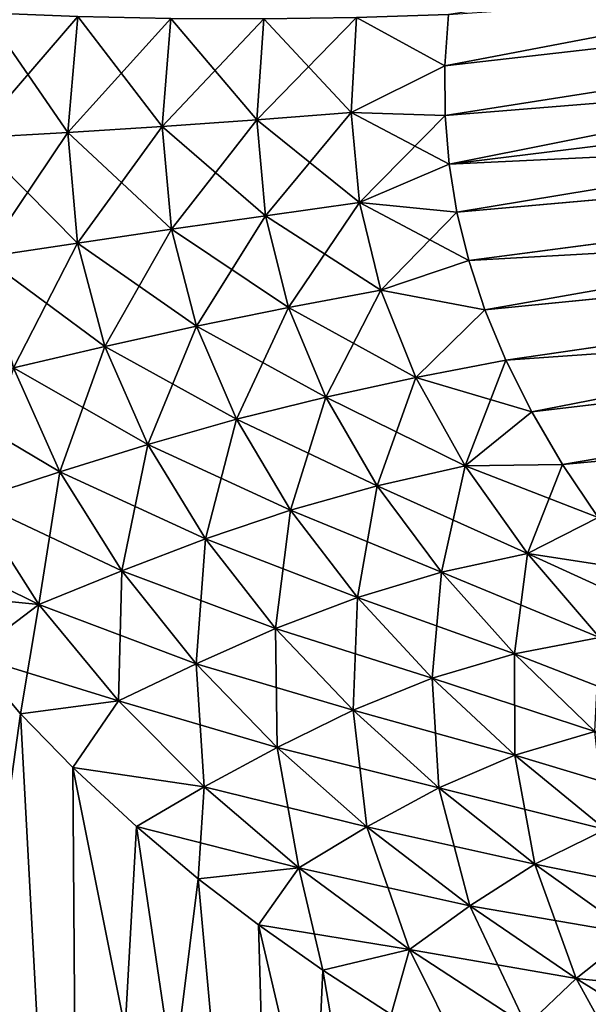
# Model space of a CAD drawing. Header units: millimetres. Extents: x -29 to 75, y -375 to 218.
# Tile 4 of 24: x 6 to 20, y 35 to 59. Entities that reach past the tile are written whole.
import ezdxf

# ---------------------------------------------------------------- set-up
doc = ezdxf.new("R2010")
doc.units = ezdxf.units.MM
doc.header["$LTSCALE"] = 33.374815
for name, color, linetype in [('10', 7, 'CONTINUOUS'), ('11', 7, 'CONTINUOUS'), ('12', 7, 'CONTINUOUS'), ('13', 7, 'CONTINUOUS'), ('14', 7, 'CONTINUOUS'), ('9', 7, 'CONTINUOUS')]:
    doc.layers.add(name, color=color, linetype=linetype)

msp = doc.modelspace()

# ---------------------------------------------------------------- linework, layer by layer
at = {"layer": '10', "color": 7, "linetype": 'CONTINUOUS', "true_color": 0xe0f2ff}
for points in [[(44.406, 61.103, 20.188), (44.15, 63.189, 19.857), (16.51, 57.911, 22.139), (44.406, 61.103, 20.188)], [(16.51, 57.911, 22.139), (44.15, 63.189, 19.857), (16.601, 59.148, 21.959), (16.51, 57.911, 22.139)], [(16.516, 56.719, 22.243), (44.406, 61.103, 20.188), (16.51, 57.911, 22.139), (16.516, 56.719, 22.243)], [(16.613, 55.555, 22.276), (44.406, 61.103, 20.188), (16.516, 56.719, 22.243), (16.613, 55.555, 22.276)], [(44.665, 58.998, 20.3), (44.406, 61.103, 20.188), (16.613, 55.555, 22.276), (44.665, 58.998, 20.3)], [(16.803, 54.401, 22.242), (44.665, 58.998, 20.3), (16.613, 55.555, 22.276), (16.803, 54.401, 22.242)], [(44.923, 56.892, 20.188), (44.665, 58.998, 20.3), (16.803, 54.401, 22.242), (44.923, 56.892, 20.188)], [(17.086, 53.239, 22.138), (44.923, 56.892, 20.188), (16.803, 54.401, 22.242), (17.086, 53.239, 22.138)], [(17.474, 52.058, 21.957), (44.923, 56.892, 20.188), (17.086, 53.239, 22.138), (17.474, 52.058, 21.957)], [(45.179, 54.806, 19.855), (44.923, 56.892, 20.188), (17.474, 52.058, 21.957), (45.179, 54.806, 19.855)], [(17.977, 50.848, 21.689), (45.179, 54.806, 19.855), (17.474, 52.058, 21.957), (17.977, 50.848, 21.689)], [(18.597, 49.611, 21.322), (45.179, 54.806, 19.855), (17.977, 50.848, 21.689), (18.597, 49.611, 21.322)], [(45.429, 52.773, 19.305), (45.179, 54.806, 19.855), (18.597, 49.611, 21.322), (45.429, 52.773, 19.305)], [(19.336, 48.351, 20.846), (45.429, 52.773, 19.305), (18.597, 49.611, 21.322), (19.336, 48.351, 20.846)], [(20.189, 47.077, 20.25), (45.429, 52.773, 19.305), (19.336, 48.351, 20.846), (20.189, 47.077, 20.25)]]:
    msp.add_3dface(points, dxfattribs=at)
at = {"layer": '11', "color": 7, "linetype": 'CONTINUOUS', "true_color": 0xe0f2ff}
for points in [[(6.332, 42.368, -24.316), (2.62, 15.705, -28.279), (5.154, 43.762, -24.418), (6.332, 42.368, -24.316)], [(7.772, 15.705, -27.316), (2.62, 15.705, -28.279), (6.332, 42.368, -24.316), (7.772, 15.705, -27.316)], [(7.587, 41.078, -24.12), (7.772, 15.705, -27.316), (6.332, 42.368, -24.316), (7.587, 41.078, -24.12)], [(9.111, 39.66, -23.773), (7.772, 15.705, -27.316), (7.587, 41.078, -24.12), (9.111, 39.66, -23.773)], [(10.595, 38.404, -23.319), (7.772, 15.705, -27.316), (9.111, 39.66, -23.773), (10.595, 38.404, -23.319)], [(12.659, 15.705, -25.423), (7.772, 15.705, -27.316), (10.595, 38.404, -23.319), (12.659, 15.705, -25.423)], [(12.041, 37.304, -22.759), (12.659, 15.705, -25.423), (10.595, 38.404, -23.319), (12.041, 37.304, -22.759)], [(13.584, 36.216, -22.031), (12.659, 15.705, -25.423), (12.041, 37.304, -22.759), (13.584, 36.216, -22.031)], [(15.222, 35.149, -21.095), (12.659, 15.705, -25.423), (13.584, 36.216, -22.031), (15.222, 35.149, -21.095)]]:
    msp.add_3dface(points, dxfattribs=at)
at = {"layer": '12', "color": 7, "linetype": 'CONTINUOUS', "true_color": 0xe0f2ff}
for points in [[(16.601, 59.148, -21.959), (44.406, 61.105, -20.188), (16.51, 57.911, -22.139), (16.601, 59.148, -21.959)], [(16.51, 57.911, -22.139), (44.406, 61.105, -20.188), (16.516, 56.719, -22.243), (16.51, 57.911, -22.139)], [(44.406, 61.105, -20.188), (44.665, 58.999, -20.3), (16.516, 56.719, -22.243), (44.406, 61.105, -20.188)], [(16.516, 56.719, -22.243), (44.665, 58.999, -20.3), (16.613, 55.555, -22.276), (16.516, 56.719, -22.243)], [(44.665, 58.999, -20.3), (44.923, 56.894, -20.188), (16.613, 55.555, -22.276), (44.665, 58.999, -20.3)], [(16.613, 55.555, -22.276), (44.923, 56.894, -20.188), (16.803, 54.401, -22.242), (16.613, 55.555, -22.276)], [(16.803, 54.401, -22.242), (44.923, 56.894, -20.188), (17.086, 53.239, -22.138), (16.803, 54.401, -22.242)], [(44.923, 56.894, -20.188), (45.179, 54.808, -19.856), (17.086, 53.239, -22.138), (44.923, 56.894, -20.188)], [(17.086, 53.239, -22.138), (45.179, 54.808, -19.856), (17.474, 52.058, -21.957), (17.086, 53.239, -22.138)], [(17.474, 52.058, -21.957), (45.179, 54.808, -19.856), (17.977, 50.848, -21.689), (17.474, 52.058, -21.957)], [(45.179, 54.808, -19.856), (45.429, 52.775, -19.306), (17.977, 50.848, -21.689), (45.179, 54.808, -19.856)], [(17.977, 50.848, -21.689), (45.429, 52.775, -19.306), (18.597, 49.611, -21.322), (17.977, 50.848, -21.689)], [(18.597, 49.611, -21.322), (45.429, 52.775, -19.306), (19.336, 48.351, -20.846), (18.597, 49.611, -21.322)], [(45.429, 52.775, -19.306), (45.671, 50.801, -18.543), (19.336, 48.351, -20.846), (45.429, 52.775, -19.306)], [(19.336, 48.351, -20.846), (45.671, 50.801, -18.543), (20.189, 47.077, -20.25), (19.336, 48.351, -20.846)]]:
    msp.add_3dface(points, dxfattribs=at)
at = {"layer": '13', "color": 7, "linetype": 'CONTINUOUS', "true_color": 0xe0f2ff}
for points in [[(5.197, 56.188, 23.189), (7.708, 59.096, 22.602), (5.48, 59.188, 22.763), (5.197, 56.188, 23.189)], [(7.466, 56.313, 23.003), (7.708, 59.096, 22.602), (5.197, 56.188, 23.189), (7.466, 56.313, 23.003)], [(7.466, 56.313, 23.003), (9.938, 59.045, 22.43), (7.708, 59.096, 22.602), (7.466, 56.313, 23.003)], [(14.264, 56.793, 22.395), (14.395, 59.076, 22.098), (11.999, 56.616, 22.592), (14.264, 56.793, 22.395)], [(11.999, 56.616, 22.592), (14.395, 59.076, 22.098), (12.167, 59.041, 22.258), (11.999, 56.616, 22.592)], [(14.264, 56.793, 22.395), (16.51, 57.911, 22.139), (14.395, 59.076, 22.098), (14.264, 56.793, 22.395)], [(16.51, 57.911, 22.139), (16.601, 59.148, 21.959), (14.395, 59.076, 22.098), (16.51, 57.911, 22.139)], [(9.733, 56.455, 22.799), (9.938, 59.045, 22.43), (7.466, 56.313, 23.003), (9.733, 56.455, 22.799)], [(9.733, 56.455, 22.799), (12.167, 59.041, 22.258), (9.938, 59.045, 22.43), (9.733, 56.455, 22.799)], [(11.999, 56.616, 22.592), (12.167, 59.041, 22.258), (9.733, 56.455, 22.799), (11.999, 56.616, 22.592)], [(16.516, 56.719, 22.243), (16.51, 57.911, 22.139), (14.264, 56.793, 22.395), (16.516, 56.719, 22.243)], [(12.208, 54.314, 22.687), (14.264, 56.793, 22.395), (11.999, 56.616, 22.592), (12.208, 54.314, 22.687)], [(14.464, 54.631, 22.453), (14.264, 56.793, 22.395), (12.208, 54.314, 22.687), (14.464, 54.631, 22.453)], [(14.464, 54.631, 22.453), (16.516, 56.719, 22.243), (14.264, 56.793, 22.395), (14.464, 54.631, 22.453)], [(16.613, 55.555, 22.276), (16.516, 56.719, 22.243), (14.464, 54.631, 22.453), (16.613, 55.555, 22.276)], [(9.954, 53.991, 22.947), (11.999, 56.616, 22.592), (9.733, 56.455, 22.799), (9.954, 53.991, 22.947)], [(12.208, 54.314, 22.687), (11.999, 56.616, 22.592), (9.954, 53.991, 22.947), (12.208, 54.314, 22.687)], [(5.447, 53.321, 23.465), (7.466, 56.313, 23.003), (5.197, 56.188, 23.189), (5.447, 53.321, 23.465)], [(7.7, 53.66, 23.213), (7.466, 56.313, 23.003), (5.447, 53.321, 23.465), (7.7, 53.66, 23.213)], [(7.7, 53.66, 23.213), (9.733, 56.455, 22.799), (7.466, 56.313, 23.003), (7.7, 53.66, 23.213)], [(9.954, 53.991, 22.947), (9.733, 56.455, 22.799), (7.7, 53.66, 23.213), (9.954, 53.991, 22.947)], [(16.803, 54.401, 22.242), (16.613, 55.555, 22.276), (14.464, 54.631, 22.453), (16.803, 54.401, 22.242)], [(12.762, 52.118, 22.563), (14.464, 54.631, 22.453), (12.208, 54.314, 22.687), (12.762, 52.118, 22.563)], [(14.978, 52.533, 22.29), (14.464, 54.631, 22.453), (12.762, 52.118, 22.563), (14.978, 52.533, 22.29)], [(14.978, 52.533, 22.29), (16.803, 54.401, 22.242), (14.464, 54.631, 22.453), (14.978, 52.533, 22.29)], [(17.086, 53.239, 22.138), (16.803, 54.401, 22.242), (14.978, 52.533, 22.29), (17.086, 53.239, 22.138)], [(10.555, 51.67, 22.89), (12.208, 54.314, 22.687), (9.954, 53.991, 22.947), (10.555, 51.67, 22.89)], [(12.762, 52.118, 22.563), (12.208, 54.314, 22.687), (10.555, 51.67, 22.89), (12.762, 52.118, 22.563)], [(8.355, 51.183, 23.241), (9.954, 53.991, 22.947), (7.7, 53.66, 23.213), (8.355, 51.183, 23.241)], [(10.555, 51.67, 22.89), (9.954, 53.991, 22.947), (8.355, 51.183, 23.241), (10.555, 51.67, 22.89)], [(6.16, 50.665, 23.591), (7.7, 53.66, 23.213), (5.447, 53.321, 23.465), (6.16, 50.665, 23.591)], [(8.355, 51.183, 23.241), (7.7, 53.66, 23.213), (6.16, 50.665, 23.591), (8.355, 51.183, 23.241)], [(17.474, 52.058, 21.957), (17.086, 53.239, 22.138), (14.978, 52.533, 22.29), (17.474, 52.058, 21.957)], [(13.655, 49.967, 22.213), (14.978, 52.533, 22.29), (12.762, 52.118, 22.563), (13.655, 49.967, 22.213)], [(15.816, 50.435, 21.889), (14.978, 52.533, 22.29), (13.655, 49.967, 22.213), (15.816, 50.435, 21.889)], [(15.816, 50.435, 21.889), (17.474, 52.058, 21.957), (14.978, 52.533, 22.29), (15.816, 50.435, 21.889)], [(11.51, 49.433, 22.622), (12.762, 52.118, 22.563), (10.555, 51.67, 22.89), (11.51, 49.433, 22.622)], [(13.655, 49.967, 22.213), (12.762, 52.118, 22.563), (11.51, 49.433, 22.622), (13.655, 49.967, 22.213)], [(17.977, 50.848, 21.689), (17.474, 52.058, 21.957), (15.816, 50.435, 21.889), (17.977, 50.848, 21.689)], [(9.384, 48.829, 23.08), (10.555, 51.67, 22.89), (8.355, 51.183, 23.241), (9.384, 48.829, 23.08)], [(11.51, 49.433, 22.622), (10.555, 51.67, 22.89), (9.384, 48.829, 23.08), (11.51, 49.433, 22.622)], [(7.275, 48.168, 23.551), (8.355, 51.183, 23.241), (6.16, 50.665, 23.591), (7.275, 48.168, 23.551)], [(9.384, 48.829, 23.08), (8.355, 51.183, 23.241), (7.275, 48.168, 23.551), (9.384, 48.829, 23.08)], [(16.996, 48.315, 21.216), (17.977, 50.848, 21.689), (15.816, 50.435, 21.889), (16.996, 48.315, 21.216)], [(18.597, 49.611, 21.322), (17.977, 50.848, 21.689), (16.996, 48.315, 21.216), (18.597, 49.611, 21.322)], [(7.275, 48.168, 23.551), (6.16, 50.665, 23.591), (5.177, 47.485, 23.999), (7.275, 48.168, 23.551)], [(14.888, 47.837, 21.607), (15.816, 50.435, 21.889), (13.655, 49.967, 22.213), (14.888, 47.837, 21.607)], [(16.996, 48.315, 21.216), (15.816, 50.435, 21.889), (14.888, 47.837, 21.607), (16.996, 48.315, 21.216)], [(12.811, 47.253, 22.117), (13.655, 49.967, 22.213), (11.51, 49.433, 22.622), (12.811, 47.253, 22.117)], [(14.888, 47.837, 21.607), (13.655, 49.967, 22.213), (12.811, 47.253, 22.117), (14.888, 47.837, 21.607)], [(10.767, 46.564, 22.701), (11.51, 49.433, 22.622), (9.384, 48.829, 23.08), (10.767, 46.564, 22.701)], [(12.811, 47.253, 22.117), (11.51, 49.433, 22.622), (10.767, 46.564, 22.701), (12.811, 47.253, 22.117)], [(19.336, 48.351, 20.846), (18.597, 49.611, 21.322), (16.996, 48.315, 21.216), (19.336, 48.351, 20.846)], [(8.758, 45.793, 23.312), (9.384, 48.829, 23.08), (7.275, 48.168, 23.551), (8.758, 45.793, 23.312)], [(10.767, 46.564, 22.701), (9.384, 48.829, 23.08), (8.758, 45.793, 23.312), (10.767, 46.564, 22.701)], [(16.429, 45.761, 20.718), (16.996, 48.315, 21.216), (14.888, 47.837, 21.607), (16.429, 45.761, 20.718)], [(18.492, 46.214, 20.237), (16.996, 48.315, 21.216), (16.429, 45.761, 20.718), (18.492, 46.214, 20.237)], [(18.492, 46.214, 20.237), (19.336, 48.351, 20.846), (16.996, 48.315, 21.216), (18.492, 46.214, 20.237)], [(20.189, 47.077, 20.25), (19.336, 48.351, 20.846), (18.492, 46.214, 20.237), (20.189, 47.077, 20.25)], [(6.773, 44.991, 23.904), (7.275, 48.168, 23.551), (5.177, 47.485, 23.999), (6.773, 44.991, 23.904)], [(8.758, 45.793, 23.312), (7.275, 48.168, 23.551), (6.773, 44.991, 23.904), (8.758, 45.793, 23.312)], [(14.413, 45.16, 21.347), (14.888, 47.837, 21.607), (12.811, 47.253, 22.117), (14.413, 45.16, 21.347)], [(16.429, 45.761, 20.718), (14.888, 47.837, 21.607), (14.413, 45.16, 21.347), (16.429, 45.761, 20.718)], [(4.059, 45.258, 24.437), (6.773, 44.991, 23.904), (5.177, 47.485, 23.999), (4.059, 45.258, 24.437)], [(12.45, 44.416, 22.069), (12.811, 47.253, 22.117), (10.767, 46.564, 22.701), (12.45, 44.416, 22.069)], [(14.413, 45.16, 21.347), (12.811, 47.253, 22.117), (12.45, 44.416, 22.069), (14.413, 45.16, 21.347)], [(21.154, 45.805, 19.526), (20.189, 47.077, 20.25), (18.492, 46.214, 20.237), (21.154, 45.805, 19.526)], [(10.542, 43.565, 22.828), (10.767, 46.564, 22.701), (8.758, 45.793, 23.312), (10.542, 43.565, 22.828)], [(12.45, 44.416, 22.069), (10.767, 46.564, 22.701), (10.542, 43.565, 22.828), (12.45, 44.416, 22.069)], [(18.183, 43.803, 19.552), (18.492, 46.214, 20.237), (16.429, 45.761, 20.718), (18.183, 43.803, 19.552)], [(20.221, 44.195, 18.948), (18.492, 46.214, 20.237), (18.183, 43.803, 19.552), (20.221, 44.195, 18.948)], [(20.221, 44.195, 18.948), (21.154, 45.805, 19.526), (18.492, 46.214, 20.237), (20.221, 44.195, 18.948)], [(8.678, 42.677, 23.573), (8.758, 45.793, 23.312), (6.773, 44.991, 23.904), (8.678, 42.677, 23.573)], [(10.542, 43.565, 22.828), (8.758, 45.793, 23.312), (8.678, 42.677, 23.573), (10.542, 43.565, 22.828)], [(16.21, 43.218, 20.317), (16.429, 45.761, 20.718), (14.413, 45.16, 21.347), (16.21, 43.218, 20.317)], [(18.183, 43.803, 19.552), (16.429, 45.761, 20.718), (16.21, 43.218, 20.317), (18.183, 43.803, 19.552)], [(4.059, 45.258, 24.437), (5.154, 43.762, 24.418), (6.773, 44.991, 23.904), (4.059, 45.258, 24.437)], [(14.311, 42.452, 21.183), (14.413, 45.16, 21.347), (12.45, 44.416, 22.069), (14.311, 42.452, 21.183)], [(16.21, 43.218, 20.317), (14.413, 45.16, 21.347), (14.311, 42.452, 21.183), (16.21, 43.218, 20.317)], [(5.154, 43.762, 24.418), (6.332, 42.368, 24.316), (6.773, 44.991, 23.904), (5.154, 43.762, 24.418)], [(6.332, 42.368, 24.316), (8.678, 42.677, 23.573), (6.773, 44.991, 23.904), (6.332, 42.368, 24.316)], [(12.491, 41.556, 22.091), (12.45, 44.416, 22.069), (10.542, 43.565, 22.828), (12.491, 41.556, 22.091)], [(14.311, 42.452, 21.183), (12.45, 44.416, 22.069), (12.491, 41.556, 22.091), (14.311, 42.452, 21.183)], [(20.111, 41.944, 18.067), (20.221, 44.195, 18.948), (18.183, 43.803, 19.552), (20.111, 41.944, 18.067)], [(18.191, 41.375, 18.972), (18.183, 43.803, 19.552), (16.21, 43.218, 20.317), (18.191, 41.375, 18.972)], [(20.111, 41.944, 18.067), (18.183, 43.803, 19.552), (18.191, 41.375, 18.972), (20.111, 41.944, 18.067)], [(10.735, 40.617, 22.984), (10.542, 43.565, 22.828), (8.678, 42.677, 23.573), (10.735, 40.617, 22.984)], [(12.491, 41.556, 22.091), (10.542, 43.565, 22.828), (10.735, 40.617, 22.984), (12.491, 41.556, 22.091)], [(16.367, 40.591, 19.977), (16.21, 43.218, 20.317), (14.311, 42.452, 21.183), (16.367, 40.591, 19.977)], [(18.191, 41.375, 18.972), (16.21, 43.218, 20.317), (16.367, 40.591, 19.977), (18.191, 41.375, 18.972)], [(6.332, 42.368, 24.316), (7.587, 41.078, 24.12), (8.678, 42.677, 23.573), (6.332, 42.368, 24.316)], [(7.587, 41.078, 24.12), (10.735, 40.617, 22.984), (8.678, 42.677, 23.573), (7.587, 41.078, 24.12)], [(14.644, 39.657, 21.023), (14.311, 42.452, 21.183), (12.491, 41.556, 22.091), (14.644, 39.657, 21.023)], [(16.367, 40.591, 19.977), (14.311, 42.452, 21.183), (14.644, 39.657, 21.023), (16.367, 40.591, 19.977)], [(20.363, 39.587, 17.21), (20.111, 41.944, 18.067), (18.191, 41.375, 18.972), (20.363, 39.587, 17.21)], [(13.011, 38.674, 22.055), (12.491, 41.556, 22.091), (10.735, 40.617, 22.984), (13.011, 38.674, 22.055)], [(14.644, 39.657, 21.023), (12.491, 41.556, 22.091), (13.011, 38.674, 22.055), (14.644, 39.657, 21.023)], [(18.671, 38.756, 18.307), (18.191, 41.375, 18.972), (16.367, 40.591, 19.977), (18.671, 38.756, 18.307)], [(20.363, 39.587, 17.21), (18.191, 41.375, 18.972), (18.671, 38.756, 18.307), (20.363, 39.587, 17.21)], [(7.587, 41.078, 24.12), (9.111, 39.66, 23.773), (10.735, 40.617, 22.984), (7.587, 41.078, 24.12)], [(9.111, 39.66, 23.773), (10.595, 38.404, 23.319), (10.735, 40.617, 22.984), (9.111, 39.66, 23.773)], [(10.595, 38.404, 23.319), (13.011, 38.674, 22.055), (10.735, 40.617, 22.984), (10.595, 38.404, 23.319)], [(17.109, 37.758, 19.444), (16.367, 40.591, 19.977), (14.644, 39.657, 21.023), (17.109, 37.758, 19.444)], [(18.671, 38.756, 18.307), (16.367, 40.591, 19.977), (17.109, 37.758, 19.444), (18.671, 38.756, 18.307)], [(15.666, 36.707, 20.573), (14.644, 39.657, 21.023), (13.011, 38.674, 22.055), (15.666, 36.707, 20.573)], [(17.109, 37.758, 19.444), (14.644, 39.657, 21.023), (15.666, 36.707, 20.573), (17.109, 37.758, 19.444)], [(21.014, 37.083, 16.155), (20.363, 39.587, 17.21), (18.671, 38.756, 18.307), (21.014, 37.083, 16.155)], [(19.663, 36.011, 17.298), (18.671, 38.756, 18.307), (17.109, 37.758, 19.444), (19.663, 36.011, 17.298)], [(21.014, 37.083, 16.155), (18.671, 38.756, 18.307), (19.663, 36.011, 17.298), (21.014, 37.083, 16.155)], [(10.595, 38.404, 23.319), (12.041, 37.304, 22.759), (13.011, 38.674, 22.055), (10.595, 38.404, 23.319)], [(12.041, 37.304, 22.759), (13.584, 36.216, 22.031), (13.011, 38.674, 22.055), (12.041, 37.304, 22.759)], [(13.584, 36.216, 22.031), (15.666, 36.707, 20.573), (13.011, 38.674, 22.055), (13.584, 36.216, 22.031)], [(18.47, 34.883, 18.445), (17.109, 37.758, 19.444), (15.666, 36.707, 20.573), (18.47, 34.883, 18.445)], [(19.663, 36.011, 17.298), (17.109, 37.758, 19.444), (18.47, 34.883, 18.445), (19.663, 36.011, 17.298)], [(22.063, 34.523, 14.606), (21.014, 37.083, 16.155), (19.663, 36.011, 17.298), (22.063, 34.523, 14.606)], [(13.584, 36.216, 22.031), (15.222, 35.149, 21.095), (15.666, 36.707, 20.573), (13.584, 36.216, 22.031)], [(15.222, 35.149, 21.095), (16.967, 34.089, 19.89), (15.666, 36.707, 20.573), (15.222, 35.149, 21.095)], [(16.967, 34.089, 19.89), (18.47, 34.883, 18.445), (15.666, 36.707, 20.573), (16.967, 34.089, 19.89)], [(21.146, 33.326, 15.668), (19.663, 36.011, 17.298), (18.47, 34.883, 18.445), (21.146, 33.326, 15.668)], [(22.063, 34.523, 14.606), (19.663, 36.011, 17.298), (21.146, 33.326, 15.668), (22.063, 34.523, 14.606)]]:
    msp.add_3dface(points, dxfattribs=at)
at = {"layer": '14', "color": 7, "linetype": 'CONTINUOUS', "true_color": 0xe0f2ff}
for points in [[(5.48, 59.188, -22.763), (7.466, 56.313, -23.003), (5.197, 56.188, -23.189), (5.48, 59.188, -22.763)], [(7.708, 59.096, -22.602), (7.466, 56.313, -23.003), (5.48, 59.188, -22.763), (7.708, 59.096, -22.602)], [(7.708, 59.096, -22.602), (9.733, 56.455, -22.799), (7.466, 56.313, -23.003), (7.708, 59.096, -22.602)], [(9.938, 59.045, -22.43), (9.733, 56.455, -22.799), (7.708, 59.096, -22.602), (9.938, 59.045, -22.43)], [(14.395, 59.076, -22.098), (14.264, 56.793, -22.395), (12.167, 59.041, -22.258), (14.395, 59.076, -22.098)], [(14.395, 59.076, -22.098), (16.51, 57.911, -22.139), (14.264, 56.793, -22.395), (14.395, 59.076, -22.098)], [(16.601, 59.148, -21.959), (16.51, 57.911, -22.139), (14.395, 59.076, -22.098), (16.601, 59.148, -21.959)], [(9.938, 59.045, -22.43), (11.999, 56.616, -22.592), (9.733, 56.455, -22.799), (9.938, 59.045, -22.43)], [(12.167, 59.041, -22.258), (11.999, 56.616, -22.592), (9.938, 59.045, -22.43), (12.167, 59.041, -22.258)], [(12.167, 59.041, -22.258), (14.264, 56.793, -22.395), (11.999, 56.616, -22.592), (12.167, 59.041, -22.258)], [(16.51, 57.911, -22.139), (16.516, 56.719, -22.243), (14.264, 56.793, -22.395), (16.51, 57.911, -22.139)], [(14.264, 56.793, -22.395), (14.464, 54.631, -22.453), (11.999, 56.616, -22.592), (14.264, 56.793, -22.395)], [(16.516, 56.719, -22.243), (16.613, 55.555, -22.276), (14.264, 56.793, -22.395), (16.516, 56.719, -22.243)], [(14.264, 56.793, -22.395), (16.613, 55.555, -22.276), (14.464, 54.631, -22.453), (14.264, 56.793, -22.395)], [(11.999, 56.616, -22.592), (12.208, 54.314, -22.687), (9.733, 56.455, -22.799), (11.999, 56.616, -22.592)], [(11.999, 56.616, -22.592), (14.464, 54.631, -22.453), (12.208, 54.314, -22.687), (11.999, 56.616, -22.592)], [(7.466, 56.313, -23.003), (7.7, 53.66, -23.213), (5.197, 56.188, -23.189), (7.466, 56.313, -23.003)], [(9.733, 56.455, -22.799), (9.954, 53.991, -22.947), (7.466, 56.313, -23.003), (9.733, 56.455, -22.799)], [(7.466, 56.313, -23.003), (9.954, 53.991, -22.947), (7.7, 53.66, -23.213), (7.466, 56.313, -23.003)], [(9.733, 56.455, -22.799), (12.208, 54.314, -22.687), (9.954, 53.991, -22.947), (9.733, 56.455, -22.799)], [(5.197, 56.188, -23.189), (7.7, 53.66, -23.213), (5.447, 53.321, -23.465), (5.197, 56.188, -23.189)], [(16.613, 55.555, -22.276), (16.803, 54.401, -22.242), (14.464, 54.631, -22.453), (16.613, 55.555, -22.276)], [(14.464, 54.631, -22.453), (14.978, 52.533, -22.29), (12.208, 54.314, -22.687), (14.464, 54.631, -22.453)], [(16.803, 54.401, -22.242), (17.086, 53.239, -22.138), (14.464, 54.631, -22.453), (16.803, 54.401, -22.242)], [(14.464, 54.631, -22.453), (17.086, 53.239, -22.138), (14.978, 52.533, -22.29), (14.464, 54.631, -22.453)], [(12.208, 54.314, -22.687), (12.762, 52.118, -22.563), (9.954, 53.991, -22.947), (12.208, 54.314, -22.687)], [(12.208, 54.314, -22.687), (14.978, 52.533, -22.29), (12.762, 52.118, -22.563), (12.208, 54.314, -22.687)], [(9.954, 53.991, -22.947), (10.555, 51.67, -22.89), (7.7, 53.66, -23.213), (9.954, 53.991, -22.947)], [(9.954, 53.991, -22.947), (12.762, 52.118, -22.563), (10.555, 51.67, -22.89), (9.954, 53.991, -22.947)], [(7.7, 53.66, -23.213), (8.355, 51.183, -23.241), (5.447, 53.321, -23.465), (7.7, 53.66, -23.213)], [(7.7, 53.66, -23.213), (10.555, 51.67, -22.89), (8.355, 51.183, -23.241), (7.7, 53.66, -23.213)], [(5.447, 53.321, -23.465), (8.355, 51.183, -23.241), (6.16, 50.665, -23.591), (5.447, 53.321, -23.465)], [(17.086, 53.239, -22.138), (17.474, 52.058, -21.957), (14.978, 52.533, -22.29), (17.086, 53.239, -22.138)], [(14.978, 52.533, -22.29), (15.816, 50.435, -21.889), (12.762, 52.118, -22.563), (14.978, 52.533, -22.29)], [(14.978, 52.533, -22.29), (17.474, 52.058, -21.957), (15.816, 50.435, -21.889), (14.978, 52.533, -22.29)], [(12.762, 52.118, -22.563), (13.655, 49.967, -22.213), (10.555, 51.67, -22.89), (12.762, 52.118, -22.563)], [(12.762, 52.118, -22.563), (15.816, 50.435, -21.889), (13.655, 49.967, -22.213), (12.762, 52.118, -22.563)], [(17.474, 52.058, -21.957), (17.977, 50.848, -21.689), (15.816, 50.435, -21.889), (17.474, 52.058, -21.957)], [(10.555, 51.67, -22.89), (11.51, 49.433, -22.622), (8.355, 51.183, -23.241), (10.555, 51.67, -22.89)], [(10.555, 51.67, -22.89), (13.655, 49.967, -22.213), (11.51, 49.433, -22.622), (10.555, 51.67, -22.89)], [(8.355, 51.183, -23.241), (9.384, 48.829, -23.08), (6.16, 50.665, -23.591), (8.355, 51.183, -23.241)], [(8.355, 51.183, -23.241), (11.51, 49.433, -22.622), (9.384, 48.829, -23.08), (8.355, 51.183, -23.241)], [(17.977, 50.848, -21.689), (18.597, 49.611, -21.322), (15.816, 50.435, -21.889), (17.977, 50.848, -21.689)], [(6.16, 50.665, -23.591), (7.275, 48.168, -23.551), (3.967, 50.132, -23.91), (6.16, 50.665, -23.591)], [(6.16, 50.665, -23.591), (9.384, 48.829, -23.08), (7.275, 48.168, -23.551), (6.16, 50.665, -23.591)], [(15.816, 50.435, -21.889), (16.996, 48.315, -21.216), (13.655, 49.967, -22.213), (15.816, 50.435, -21.889)], [(15.816, 50.435, -21.889), (18.597, 49.611, -21.322), (16.996, 48.315, -21.216), (15.816, 50.435, -21.889)], [(3.967, 50.132, -23.91), (7.275, 48.168, -23.551), (5.177, 47.485, -23.999), (3.967, 50.132, -23.91)], [(13.655, 49.967, -22.213), (14.888, 47.837, -21.607), (11.51, 49.433, -22.622), (13.655, 49.967, -22.213)], [(13.655, 49.967, -22.213), (16.996, 48.315, -21.216), (14.888, 47.837, -21.607), (13.655, 49.967, -22.213)], [(11.51, 49.433, -22.622), (12.811, 47.253, -22.117), (9.384, 48.829, -23.08), (11.51, 49.433, -22.622)], [(11.51, 49.433, -22.622), (14.888, 47.837, -21.607), (12.811, 47.253, -22.117), (11.51, 49.433, -22.622)], [(18.597, 49.611, -21.322), (19.336, 48.351, -20.846), (16.996, 48.315, -21.216), (18.597, 49.611, -21.322)], [(9.384, 48.829, -23.08), (10.767, 46.564, -22.701), (7.275, 48.168, -23.551), (9.384, 48.829, -23.08)], [(9.384, 48.829, -23.08), (12.811, 47.253, -22.117), (10.767, 46.564, -22.701), (9.384, 48.829, -23.08)], [(16.996, 48.315, -21.216), (18.492, 46.214, -20.237), (14.888, 47.837, -21.607), (16.996, 48.315, -21.216)], [(19.336, 48.351, -20.846), (20.189, 47.077, -20.25), (16.996, 48.315, -21.216), (19.336, 48.351, -20.846)], [(16.996, 48.315, -21.216), (20.189, 47.077, -20.25), (18.492, 46.214, -20.237), (16.996, 48.315, -21.216)], [(7.275, 48.168, -23.551), (8.758, 45.793, -23.312), (5.177, 47.485, -23.999), (7.275, 48.168, -23.551)], [(7.275, 48.168, -23.551), (10.767, 46.564, -22.701), (8.758, 45.793, -23.312), (7.275, 48.168, -23.551)], [(14.888, 47.837, -21.607), (16.429, 45.761, -20.718), (12.811, 47.253, -22.117), (14.888, 47.837, -21.607)], [(14.888, 47.837, -21.607), (18.492, 46.214, -20.237), (16.429, 45.761, -20.718), (14.888, 47.837, -21.607)], [(3.103, 46.802, -24.386), (5.177, 47.485, -23.999), (6.773, 44.991, -23.904), (3.103, 46.802, -24.386)], [(5.177, 47.485, -23.999), (8.758, 45.793, -23.312), (6.773, 44.991, -23.904), (5.177, 47.485, -23.999)], [(12.811, 47.253, -22.117), (14.413, 45.16, -21.347), (10.767, 46.564, -22.701), (12.811, 47.253, -22.117)], [(12.811, 47.253, -22.117), (16.429, 45.761, -20.718), (14.413, 45.16, -21.347), (12.811, 47.253, -22.117)], [(20.189, 47.077, -20.25), (21.154, 45.805, -19.526), (18.492, 46.214, -20.237), (20.189, 47.077, -20.25)], [(4.059, 45.258, -24.437), (3.103, 46.802, -24.386), (6.773, 44.991, -23.904), (4.059, 45.258, -24.437)], [(10.767, 46.564, -22.701), (12.45, 44.416, -22.069), (8.758, 45.793, -23.312), (10.767, 46.564, -22.701)], [(10.767, 46.564, -22.701), (14.413, 45.16, -21.347), (12.45, 44.416, -22.069), (10.767, 46.564, -22.701)], [(18.492, 46.214, -20.237), (20.221, 44.195, -18.948), (16.429, 45.761, -20.718), (18.492, 46.214, -20.237)], [(21.154, 45.805, -19.526), (22.221, 44.512, -18.643), (18.492, 46.214, -20.237), (21.154, 45.805, -19.526)], [(18.492, 46.214, -20.237), (22.221, 44.512, -18.643), (20.221, 44.195, -18.948), (18.492, 46.214, -20.237)], [(8.758, 45.793, -23.312), (10.542, 43.565, -22.828), (6.773, 44.991, -23.904), (8.758, 45.793, -23.312)], [(8.758, 45.793, -23.312), (12.45, 44.416, -22.069), (10.542, 43.565, -22.828), (8.758, 45.793, -23.312)], [(16.429, 45.761, -20.718), (18.183, 43.803, -19.552), (14.413, 45.16, -21.347), (16.429, 45.761, -20.718)], [(16.429, 45.761, -20.718), (20.221, 44.195, -18.948), (18.183, 43.803, -19.552), (16.429, 45.761, -20.718)], [(5.154, 43.762, -24.418), (4.059, 45.258, -24.437), (6.773, 44.991, -23.904), (5.154, 43.762, -24.418)], [(14.413, 45.16, -21.347), (16.21, 43.218, -20.317), (12.45, 44.416, -22.069), (14.413, 45.16, -21.347)], [(14.413, 45.16, -21.347), (18.183, 43.803, -19.552), (16.21, 43.218, -20.317), (14.413, 45.16, -21.347)], [(5.154, 43.762, -24.418), (6.773, 44.991, -23.904), (8.678, 42.677, -23.573), (5.154, 43.762, -24.418)], [(6.773, 44.991, -23.904), (10.542, 43.565, -22.828), (8.678, 42.677, -23.573), (6.773, 44.991, -23.904)], [(12.45, 44.416, -22.069), (14.311, 42.452, -21.183), (10.542, 43.565, -22.828), (12.45, 44.416, -22.069)], [(12.45, 44.416, -22.069), (16.21, 43.218, -20.317), (14.311, 42.452, -21.183), (12.45, 44.416, -22.069)], [(20.221, 44.195, -18.948), (22.113, 42.277, -17.322), (18.183, 43.803, -19.552), (20.221, 44.195, -18.948)], [(6.332, 42.368, -24.316), (5.154, 43.762, -24.418), (8.678, 42.677, -23.573), (6.332, 42.368, -24.316)], [(18.183, 43.803, -19.552), (20.111, 41.944, -18.067), (16.21, 43.218, -20.317), (18.183, 43.803, -19.552)], [(18.183, 43.803, -19.552), (22.113, 42.277, -17.322), (20.111, 41.944, -18.067), (18.183, 43.803, -19.552)], [(10.542, 43.565, -22.828), (12.491, 41.556, -22.091), (8.678, 42.677, -23.573), (10.542, 43.565, -22.828)], [(10.542, 43.565, -22.828), (14.311, 42.452, -21.183), (12.491, 41.556, -22.091), (10.542, 43.565, -22.828)], [(16.21, 43.218, -20.317), (18.191, 41.375, -18.972), (14.311, 42.452, -21.183), (16.21, 43.218, -20.317)], [(16.21, 43.218, -20.317), (20.111, 41.944, -18.067), (18.191, 41.375, -18.972), (16.21, 43.218, -20.317)], [(7.587, 41.078, -24.12), (6.332, 42.368, -24.316), (8.678, 42.677, -23.573), (7.587, 41.078, -24.12)], [(7.587, 41.078, -24.12), (8.678, 42.677, -23.573), (10.735, 40.617, -22.984), (7.587, 41.078, -24.12)], [(8.678, 42.677, -23.573), (12.491, 41.556, -22.091), (10.735, 40.617, -22.984), (8.678, 42.677, -23.573)], [(14.311, 42.452, -21.183), (16.367, 40.591, -19.977), (12.491, 41.556, -22.091), (14.311, 42.452, -21.183)], [(14.311, 42.452, -21.183), (18.191, 41.375, -18.972), (16.367, 40.591, -19.977), (14.311, 42.452, -21.183)], [(20.111, 41.944, -18.067), (22.172, 40.176, -16.205), (18.191, 41.375, -18.972), (20.111, 41.944, -18.067)], [(12.491, 41.556, -22.091), (14.644, 39.657, -21.023), (10.735, 40.617, -22.984), (12.491, 41.556, -22.091)], [(12.491, 41.556, -22.091), (16.367, 40.591, -19.977), (14.644, 39.657, -21.023), (12.491, 41.556, -22.091)], [(18.191, 41.375, -18.972), (20.363, 39.587, -17.21), (16.367, 40.591, -19.977), (18.191, 41.375, -18.972)], [(18.191, 41.375, -18.972), (22.172, 40.176, -16.205), (20.363, 39.587, -17.21), (18.191, 41.375, -18.972)], [(9.111, 39.66, -23.773), (7.587, 41.078, -24.12), (10.735, 40.617, -22.984), (9.111, 39.66, -23.773)], [(9.111, 39.66, -23.773), (10.735, 40.617, -22.984), (13.011, 38.674, -22.055), (9.111, 39.66, -23.773)], [(10.735, 40.617, -22.984), (14.644, 39.657, -21.023), (13.011, 38.674, -22.055), (10.735, 40.617, -22.984)], [(16.367, 40.591, -19.977), (18.671, 38.756, -18.307), (14.644, 39.657, -21.023), (16.367, 40.591, -19.977)], [(16.367, 40.591, -19.977), (20.363, 39.587, -17.21), (18.671, 38.756, -18.307), (16.367, 40.591, -19.977)], [(10.595, 38.404, -23.319), (9.111, 39.66, -23.773), (13.011, 38.674, -22.055), (10.595, 38.404, -23.319)], [(14.644, 39.657, -21.023), (17.109, 37.758, -19.444), (13.011, 38.674, -22.055), (14.644, 39.657, -21.023)], [(14.644, 39.657, -21.023), (18.671, 38.756, -18.307), (17.109, 37.758, -19.444), (14.644, 39.657, -21.023)], [(20.363, 39.587, -17.21), (22.524, 37.976, -15.049), (18.671, 38.756, -18.307), (20.363, 39.587, -17.21)], [(18.671, 38.756, -18.307), (21.014, 37.083, -16.155), (17.109, 37.758, -19.444), (18.671, 38.756, -18.307)], [(18.671, 38.756, -18.307), (22.524, 37.976, -15.049), (21.014, 37.083, -16.155), (18.671, 38.756, -18.307)], [(12.041, 37.304, -22.759), (10.595, 38.404, -23.319), (13.011, 38.674, -22.055), (12.041, 37.304, -22.759)], [(12.041, 37.304, -22.759), (13.011, 38.674, -22.055), (15.666, 36.707, -20.573), (12.041, 37.304, -22.759)], [(13.011, 38.674, -22.055), (17.109, 37.758, -19.444), (15.666, 36.707, -20.573), (13.011, 38.674, -22.055)], [(17.109, 37.758, -19.444), (19.663, 36.011, -17.298), (15.666, 36.707, -20.573), (17.109, 37.758, -19.444)], [(17.109, 37.758, -19.444), (21.014, 37.083, -16.155), (19.663, 36.011, -17.298), (17.109, 37.758, -19.444)], [(13.584, 36.216, -22.031), (12.041, 37.304, -22.759), (15.666, 36.707, -20.573), (13.584, 36.216, -22.031)], [(21.014, 37.083, -16.155), (23.178, 35.658, -13.556), (19.663, 36.011, -17.298), (21.014, 37.083, -16.155)], [(15.222, 35.149, -21.095), (13.584, 36.216, -22.031), (15.666, 36.707, -20.573), (15.222, 35.149, -21.095)], [(15.222, 35.149, -21.095), (15.666, 36.707, -20.573), (18.47, 34.883, -18.445), (15.222, 35.149, -21.095)], [(15.666, 36.707, -20.573), (19.663, 36.011, -17.298), (18.47, 34.883, -18.445), (15.666, 36.707, -20.573)], [(19.663, 36.011, -17.298), (22.063, 34.523, -14.606), (18.47, 34.883, -18.445), (19.663, 36.011, -17.298)], [(19.663, 36.011, -17.298), (23.178, 35.658, -13.556), (22.063, 34.523, -14.606), (19.663, 36.011, -17.298)]]:
    msp.add_3dface(points, dxfattribs=at)
at = {"layer": '9', "color": 7, "linetype": 'CONTINUOUS', "true_color": 0xe0f2ff}
for points in [[(2.62, 15.705, 28.279), (7.772, 15.705, 27.316), (2.3, 48.371, 24.281), (2.62, 15.705, 28.279)], [(2.3, 48.371, 24.281), (7.772, 15.705, 27.316), (3.103, 46.802, 24.386), (2.3, 48.371, 24.281)], [(3.103, 46.802, 24.386), (7.772, 15.705, 27.316), (4.059, 45.258, 24.437), (3.103, 46.802, 24.386)], [(4.059, 45.258, 24.437), (7.772, 15.705, 27.316), (5.154, 43.762, 24.418), (4.059, 45.258, 24.437)], [(5.154, 43.762, 24.418), (7.772, 15.705, 27.316), (6.332, 42.368, 24.316), (5.154, 43.762, 24.418)], [(6.332, 42.368, 24.316), (7.772, 15.705, 27.316), (7.587, 41.078, 24.12), (6.332, 42.368, 24.316)], [(7.772, 15.705, 27.316), (12.659, 15.705, 25.423), (7.587, 41.078, 24.12), (7.772, 15.705, 27.316)], [(7.587, 41.078, 24.12), (12.659, 15.705, 25.423), (9.111, 39.66, 23.773), (7.587, 41.078, 24.12)], [(9.111, 39.66, 23.773), (12.659, 15.705, 25.423), (10.595, 38.404, 23.319), (9.111, 39.66, 23.773)], [(10.595, 38.404, 23.319), (12.659, 15.705, 25.423), (12.041, 37.304, 22.759), (10.595, 38.404, 23.319)], [(12.659, 15.705, 25.423), (17.115, 15.705, 22.664), (12.041, 37.304, 22.759), (12.659, 15.705, 25.423)], [(12.041, 37.304, 22.759), (17.115, 15.705, 22.664), (13.584, 36.216, 22.031), (12.041, 37.304, 22.759)], [(13.584, 36.216, 22.031), (17.115, 15.705, 22.664), (15.222, 35.149, 21.095), (13.584, 36.216, 22.031)]]:
    msp.add_3dface(points, dxfattribs=at)

doc.saveas('drawing.dxf')
